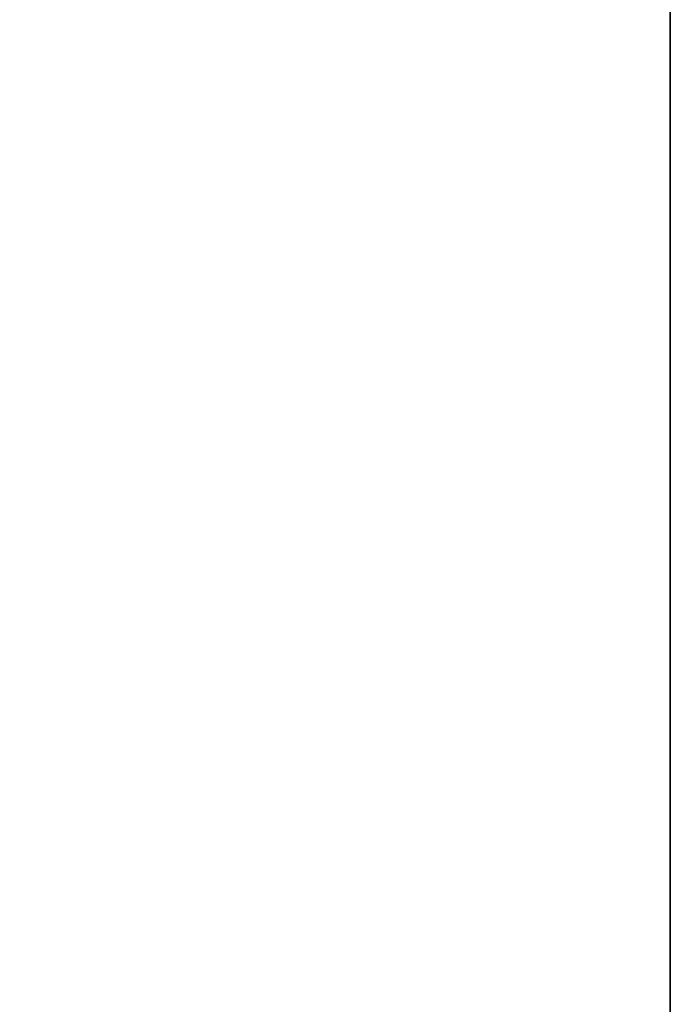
# Model space of a CAD drawing. Header units: metres. Extents: x 209747 to 209830, y 1182430 to 1182564.
# Tile 97 of 256: x 209752.1383 to 209752.1726, y 1182477.0259 to 1182477.0777. Entities that reach past the tile are written whole.
import ezdxf

# ---------------------------------------------------------------- set-up
doc = ezdxf.new("R2010")
doc.units = ezdxf.units.M
doc.header["$MEASUREMENT"] = 0
doc.linetypes.add('DGN Style 2', pattern=[15.036391, 9.021834, -6.014556])
doc.layers.get('0').update_dxf_attribs({"color": 254})

# ---------------------------------------------------------------- blocks, each defined once
blk = doc.blocks.new('*U2')
at = {"color": 3, "linetype": 'Continuous'}
for p, q in [((1.275, -21.911824), (1.275, -22.013679)), ((1.275, -22.013679), (1.275, -22.115534))]:
    blk.add_line(p, q, dxfattribs=at)
blk = doc.blocks.new('*U3')
at = {"color": 3, "linetype": 'Continuous'}
blk.add_line((1.275, -21.981023), (1.275, -22.080501), dxfattribs=at)
blk = doc.blocks.new('*U4')
at = {"color": 3, "linetype": 'Continuous'}
blk.add_line((1.275, -21.941716), (1.275, -22.041477), dxfattribs=at)
blk = doc.blocks.new('*U5')
at = {"color": 3, "linetype": 'Continuous'}
blk.add_line((1.275, -21.963331), (1.275, -22.062676), dxfattribs=at)
blk = doc.blocks.new('*U6')
at = {"color": 3, "linetype": 'Continuous'}
for p, q in [((1.275, -21.927327), (1.275, -22.026714)), ((1.275, -22.026714), (1.275, -22.1261))]:
    blk.add_line(p, q, dxfattribs=at)
blk = doc.blocks.new('*U7')
at = {"color": 3, "linetype": 'Continuous'}
blk.add_line((1.275, -21.956749), (1.275, -22.056194), dxfattribs=at)
blk = doc.blocks.new('*U8')
at = {"color": 3, "linetype": 'Continuous'}
blk.add_line((1.275, -21.937785), (1.275, -22.037267), dxfattribs=at)
blk = doc.blocks.new('*U9')
at = {"color": 3, "linetype": 'Continuous'}
blk.add_line((1.275, -21.93769), (1.275, -22.03951), dxfattribs=at)
blk = doc.blocks.new('ATTEMP_2')
at = {"color": 254, "flags": 128}
blk.add_lwpolyline([(0, 1.275), (-13.6, 1.275), (-13.6, -1.275), (0, -1.275), (0, 1.275), (0, 1.275)], dxfattribs=at)
blk = doc.blocks.new('ATTEMP_1')
at = {"color": 254, "rotation": 90}
blk.add_blockref('ATTEMP_2', (0, -18.11), dxfattribs=at)
blk = doc.blocks.new('ATTEMP')
at = {"color": 3, "linetype": 'Continuous'}
for name in ['*U9', '*U8', '*U7', '*U6', '*U5', '*U4', '*U2', '*U3']:
    blk.add_blockref(name, (-10.48, 0), dxfattribs=at)
at = {"color": 254}
blk.add_blockref('ATTEMP_1', (-10.48, 0), dxfattribs=at)

msp = doc.modelspace()

# ---------------------------------------------------------------- block references
at = {"color": 1, "linetype": 'DGN Style 2'}
msp.add_blockref('ATTEMP', (209761.377561, 1182499.061067), dxfattribs=at)

doc.saveas('drawing.dxf')
